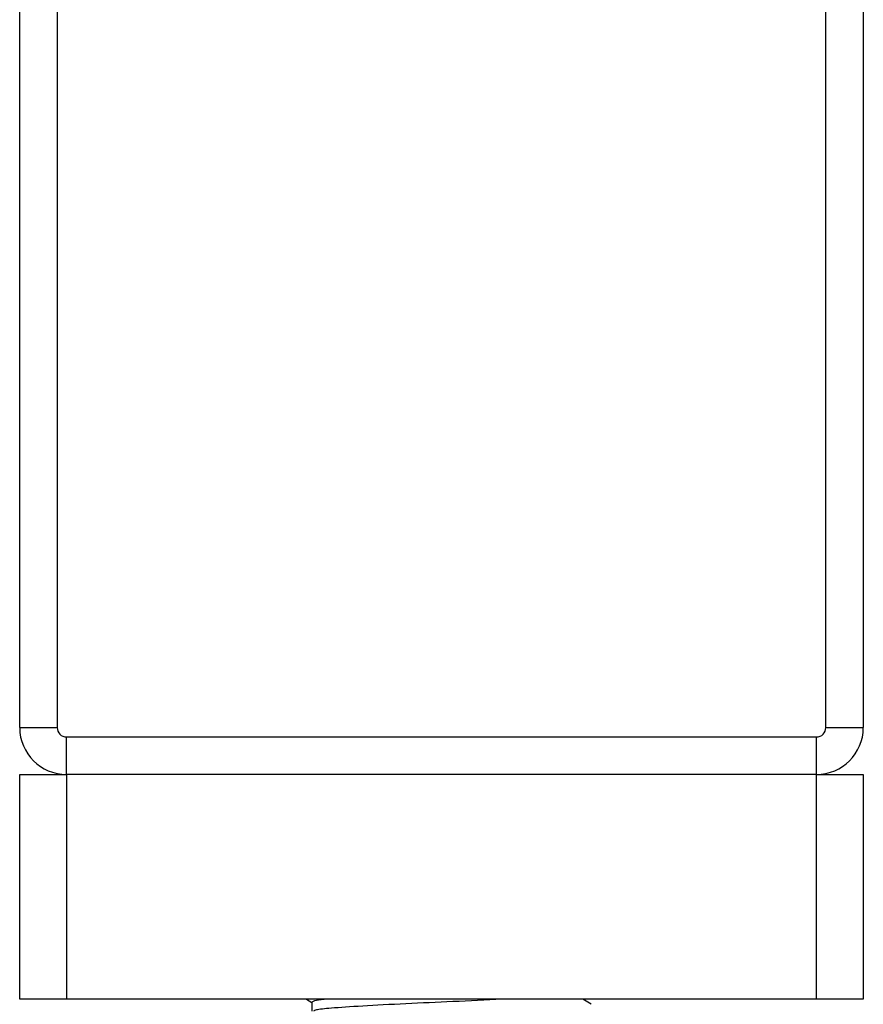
# Model space of a CAD drawing. Header units: millimetres. Extents: x 0 to 420, y 0 to 297.
# Tile 69 of 79: x 345.89 to 348.14, y 198.97 to 201.59. Entities that reach past the tile are written whole.
import ezdxf

# ---------------------------------------------------------------- set-up
doc = ezdxf.new("R2010")
doc.units = ezdxf.units.MM

msp = doc.modelspace()

# ---------------------------------------------------------------- linework, layer by layer
at = {"color": 7, "linetype": 'Continuous', "lineweight": 25}
for p, q in [((345.89066, 199.7057), (345.89066, 201.7057)), ((345.99066, 201.7057), (345.99066, 199.7057)), ((348.04066, 199.7057), (348.04066, 201.7057)), ((348.14066, 201.7057), (348.14066, 199.7057)), ((345.89066, 199.7057), (345.99066, 199.7057)), ((348.04066, 199.7057), (348.14066, 199.7057)), ((346.01566, 199.5807), (346.01566, 199.6807)), ((346.01566, 199.6807), (348.01566, 199.6807)), ((348.01566, 199.5807), (348.01566, 199.6807)), ((345.89066, 198.9807), (345.89066, 199.5807)), ((345.89066, 199.5807), (346.01566, 199.5807)), ((348.01566, 199.5807), (346.01566, 199.5807)), ((346.01566, 199.5807), (346.01566, 198.9807)), ((348.01566, 198.9807), (348.01566, 199.5807)), ((348.01566, 199.5807), (348.14066, 199.5807)), ((348.14066, 199.5807), (348.14066, 198.9807)), ((346.01566, 198.9807), (345.89066, 198.9807)), ((348.01566, 198.9807), (346.01566, 198.9807)), ((346.65537, 198.9807), (346.66978, 198.97236)), ((347.41467, 198.96793), (347.3926, 198.9807)), ((348.14066, 198.9807), (348.01566, 198.9807)), ((346.66978, 198.97298), (346.66978, 198.9487))]:
    msp.add_line(p, q, dxfattribs=at)
for centre, radius, start, end in [((346.01566, 199.7057), 0.125, 180, 270), ((346.01566, 199.7057), 0.025, 180, 270), ((348.01566, 199.7057), 0.025, 270, 0), ((348.01566, 199.7057), 0.125, 270, 0)]:
    msp.add_arc(centre, radius, start, end, dxfattribs=at)
for points, knots in [([(346.7106, 198.9807), (346.69971, 198.97964), (346.67448, 198.97717), (346.67221, 198.9745), (346.67093, 198.97298)], [0, 0, 0, 0, 0.4315701, 1, 1, 1, 1]), ([(347.17674, 198.9807), (347.1337, 198.9786), (347.05119, 198.97458), (346.91728, 198.96884), (346.80176, 198.96246), (346.72218, 198.95741), (346.67993, 198.95306), (346.67597, 198.95041), (346.6744, 198.94936)], [0, 0, 0, 0, 0.2013424, 0.3859426, 0.5759642, 0.7590702, 0.9049692, 1, 1, 1, 1])]:
    msp.add_open_spline(points, degree=3, knots=knots, dxfattribs=at)

doc.saveas('drawing.dxf')
